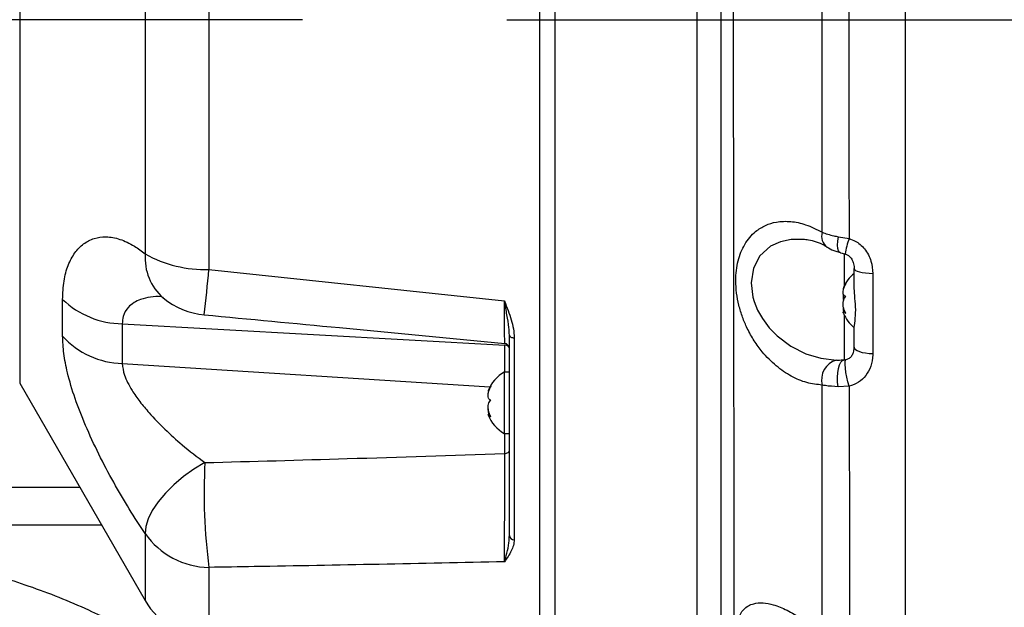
# Model space of a CAD drawing. Extents: x 0 to 16820, y 0 to 11880.
# Tile 22 of 77: x 7736 to 7929, y 6393 to 6508. Entities that reach past the tile are written whole.
import ezdxf

# ---------------------------------------------------------------- set-up
doc = ezdxf.new("R2010")
doc.units = 0
doc.header["$LTSCALE"] = 20
doc.linetypes.add('CENTERX2', pattern=[20.32, 12.7, -2.54, 2.54, -2.54])
doc.layers.get('0').update_dxf_attribs({"linetype": 'CONTINUOUS'})
doc.styles.add('SLDTEXTSTYLE0', font='TXT', dxfattribs={"width": 0.605})
doc.dimstyles.new('SLDDIMSTYLE1', dxfattribs={"dimtxt": 100, "dimasz": 100, "dimexe": 0, "dimexo": 0.0625, "dimgap": 25, "dimtad": 1, "dimdec": 4, "dimlfac": 20, "dimzin": 12, "dimtxsty": 'SLDTEXTSTYLE0', "dimsah": 1, "dimcen": 0.09, "dimazin": 3, "dimtfac": 1, "dimtofl": 0, "dimtmove": 0, "dimatfit": 3, "dimtolj": 1, "dimtzin": 12})

# ---------------------------------------------------------------- blocks, each defined once
blk = doc.blocks.new('_D_3')
at = {"color": 7, "linetype": 'CONTINUOUS'}
for p, q in [((7831.16, 6507.87), (11819.08, 6507.87)), ((4317.75, 5895.41), (3824.45, 5808.43))]:
    blk.add_line(p, q, dxfattribs=at)
blk.add_arc((7791.16, 6507.87), 3997.91, 190, 0, dxfattribs=at)
for points in [[(11789.08, 6507.87), (11772.83, 6408.07), (11802.82, 6407.69)], [(3853.99, 5813.64), (3857.85, 5712.6), (3887.32, 5718.17)]]:
    blk.add_solid(points, dxfattribs=at)
at = {"color": 7, "linetype": 'CONTINUOUS', "insert": (7986.83, 2641.21), "char_height": 100, "attachment_point": 1, "rotation": 5, "style": 'SLDTEXTSTYLE0'}
blk.add_mtext('170°', dxfattribs=at)

msp = doc.modelspace()

# ---------------------------------------------------------------- linework, layer by layer
at = {"color": 7, "linetype": 'CONTINUOUS'}
for p, q in [((7837.6647246, 6381.8716353), (7837.6647246, 6633.8716394)), ((7840.6647232, 6381.8716353), (7840.6647232, 6633.8716394)), ((7909.1647242, 6522.5217056), (7909.1647242, 6507.8716374)), ((7909.1647242, 6507.8716374), (7909.1647242, 6294.8716379)), ((7899.1647263, 6455.6608519), (7899.1647263, 6459.1184801)), ((7897.399952, 6450.6848029), (7897.0686023, 6450.6848029)), ((7899.1647263, 6443.7217883), (7899.1647263, 6447.1206053)), ((7831.6647236, 6406.8677447), (7831.6647236, 6446.081294)), ((7831.6647236, 6438.8518206), (7830.6647253, 6438.8518206)), ((7830.6647253, 6438.8518206), (7830.6647253, 6426.8518186)), ((7735.7986991, 6436.6934321), (7760.3749198, 6394.126164)), ((7827.8452915, 6430.583658), (7827.5225473, 6430.583658)), ((7830.6647253, 6426.8518186), (7831.6647236, 6426.8518186)), ((7751.8616182, 6408.8716379), (7616.1947523, 6408.8716379))]:
    msp.add_line(p, q, dxfattribs=at)
at = {"color": 8, "linetype": 'CONTINUOUS'}
for p, q in [((7772.8418068, 6629.1079691), (7772.8418068, 6458.9713237)), ((7868.4264024, 6380.4199642), (7868.4264024, 6629.3238125)), ((7760.3749198, 6621.6171107), (7760.3749198, 6461.992739)), ((7735.7986991, 6579.0498427), (7735.7986991, 6437.2239805)), ((7909.1647242, 6507.8716374), (7979.9390857, 6507.8716374)), ((7896.0856845, 6465.3661123), (7898.1748645, 6465.0261759)), ((7897.2693955, 6455.8151982), (7897.2693955, 6462.1168135)), ((7772.8418068, 6458.9713237), (7830.6996238, 6452.8112582)), ((7902.8160994, 6458.1775202), (7902.8160994, 6442.4836582)), ((7744.1983906, 6445.920205), (7744.1983906, 6453.082776)), ((7755.8814337, 6448.3259379), (7830.7518785, 6444.1395721)), ((7755.8814337, 6448.3259379), (7755.8814337, 6440.5415005)), ((7897.2693955, 6441.2723056), (7897.2693955, 6449.9280772)), ((7832.6298234, 6445.576465), (7832.6298234, 6406.0425482)), ((7830.7518785, 6438.8518206), (7830.7518785, 6444.1395721)), ((7755.8814337, 6440.5415005), (7827.8679785, 6435.9901792)), ((7735.7986991, 6437.2239805), (7735.7986991, 6436.6934321)), ((7898.2092192, 6436.0746837), (7896.050704, 6435.9949401)), ((7830.7518785, 6422.9272849), (7830.7518785, 6426.8518186)), ((7616.7525773, 6416.3135833), (7747.5650062, 6416.3135833)), ((7760.3749198, 6407.2430677), (7760.3749198, 6394.126164)), ((7772.8418068, 6400.6160295), (7772.8418068, 6386.6353056))]:
    msp.add_line(p, q, dxfattribs=at)
at = {"color": 7, "linetype": 'CENTERX2'}
msp.add_line((7791.1647235, 6507.8716374), (6833.3630896, 6507.8716374), dxfattribs=at)
at = {"color": 8, "linetype": 'CONTINUOUS', "flags": 128}
for points in [[(7889.2431905, 6464.8565448), (7886.8363475, 6464.825081), (7884.7756659, 6464.3798305), (7882.8203281, 6463.49022), (7880.7057788, 6461.6115226), (7879.4475322, 6459.241627), (7878.9927264, 6456.3127815), (7879.3524628, 6453.5275346), (7879.587007, 6452.7146539), (7880.2784209, 6450.9901761), (7881.1971148, 6449.3463843), (7882.5383459, 6447.543504), (7884.0838944, 6445.9515943), (7886.7679437, 6443.9296967), (7889.7050445, 6442.4507267), (7892.6694145, 6441.5608144), (7895.703723, 6441.2230945), (7895.703723, 6441.2230945)], [(7896.4661558, 6462.258233), (7896.3295941, 6462.3241148), (7896.1217527, 6462.6071325), (7895.9883799, 6463.0833662), (7895.9367995, 6463.7266828), (7895.9698354, 6464.5017779), (7896.0856845, 6465.3661123)], [(7899.1647263, 6459.1184801), (7899.2333015, 6458.9443228), (7899.4366949, 6458.7761371), (7899.7679179, 6458.6196935), (7900.2156158, 6458.4803491), (7900.7644405, 6458.3628869), (7901.3955717, 6458.2713342), (7902.0873656, 6458.2088313), (7902.8160994, 6458.1775202)], [(7831.6647236, 6446.081294), (7831.6830968, 6445.9849096), (7831.7375382, 6445.8920679), (7831.8260548, 6445.8061776), (7831.9453833, 6445.7303977), (7832.0911464, 6445.6675111), (7832.2579873, 6445.6198311), (7832.439774, 6445.5891049), (7832.6298234, 6445.576465)], [(7899.1647263, 6443.7217883), (7899.2333015, 6443.4926233), (7899.4366949, 6443.2713262), (7899.7679179, 6443.0654741), (7900.2156158, 6442.8821227), (7900.7644405, 6442.7275679), (7901.3955717, 6442.6070994), (7902.0873656, 6442.5248599), (7902.8160994, 6442.4836582)], [(7896.050704, 6435.9949401), (7895.9339236, 6436.9096405), (7895.9017669, 6437.844517), (7895.9560146, 6438.7483394), (7896.0936789, 6439.5715988), (7896.30722, 6440.2691967), (7896.5849479, 6440.8029116), (7896.9116335, 6441.1434999), (7897.2693955, 6441.2723056)], [(7898.2092192, 6436.0746837), (7897.9581122, 6436.9735962), (7897.7409129, 6437.8986901), (7897.5698997, 6438.7976697), (7897.4547287, 6439.6197146), (7897.4019264, 6440.3183556), (7897.4144657, 6440.854097), (7897.4916463, 6441.1966449), (7897.6290946, 6441.3266427)], [(7830.7518785, 6422.9272849), (7830.9340638, 6422.9456878), (7831.1070104, 6422.9824266), (7831.2647951, 6423.0362422), (7831.4020013, 6423.1052792), (7831.5139239, 6423.1871835), (7831.5967296, 6423.2791385), (7831.6475798, 6423.3780003), (7831.6647236, 6423.4803638)], [(7772.0579648, 6421.1348093), (7769.9218051, 6419.8477066), (7767.8818752, 6418.3937779), (7765.9951814, 6416.8136663), (7764.3144478, 6415.1515162), (7762.8866446, 6413.4537822), (7761.7516697, 6411.7679096), (7760.941244, 6410.1410082), (7760.4780116, 6408.6185491), (7760.3749198, 6407.2430677)]]:
    msp.add_lwpolyline(points, dxfattribs=at)
at = {"color": 7, "linetype": 'CONTINUOUS'}
for centre, radius, start, end in [((7791.1647235, 6507.8716374), 3487, 190, 170), ((7791.1647235, 6507.8716374), 1348, 190, 170), ((7903.5637053, 6452.7522483), 7, 128.934088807, 158.314093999), ((7773.3653001, 6465.0178429), 15, 230.864348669, 264.580739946), ((7903.5637053, 6452.9910265), 7, 201.761895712, 231.065911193), ((7830.6647265, 6443.4882065), 0.9999984, 0.09170361, 84.975782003), ((7834.0637053, 6432.7324287), 7, 119.049747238, 159.207406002), ((7834.0637053, 6432.9712068), 7, 200.839555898, 240.950252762), ((7773.3653001, 6401.6261659), 15, 210, 268)]:
    msp.add_arc(centre, radius, start, end, dxfattribs=at)
at = {"color": 8, "linetype": 'CONTINUOUS'}
for centre, radius, start, end in [((7895.4602089, 6465.4655984), 2.6686154, 163.152856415, 233.141540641), ((7922.1809039, 6457.1973285), 25.2503619, 161.937821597, 169.029826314), ((7770.7501554, 6461.2125373), 10.4045293, 175.699539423, 228.80819352), ((7772.0226693, 6482.8224028), 23.8651411, 240.786495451, 271.966983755), ((7332.4985311, 6498.7482982), 442.1361874, 353.680986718, 354.838381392), ((7756.0625197, 6465.496196), 17.171213, 226.296122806, 269.395752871), ((7756.2791491, 6456.7830519), 16.2464202, 221.961429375, 268.597248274), ((7830.8436342, 6443.2983887), 0.8461729, 13.985605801, 96.225175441), ((7896.8131721, 6437.3508511), 4.028045, 105.987709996, 194.804094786), ((7885.2734274, 6415.1854143), 113.3716732, 176.991912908, 187.383494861), ((7773.0168119, 6415.9852215), 15.3701883, 214.664733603, 269.347615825), ((7832.5785831, 6406.9595799), 0.9184622, 185.738481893, 273.198150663)]:
    msp.add_arc(centre, radius, start, end, dxfattribs=at)
for points, knots in [([(7874.8883207, 6992.393235), (7874.8888293, 6992.3903569), (7874.8921279, 6992.3716872), (7874.907034, 6991.8598752), (7874.9376182, 6990.6581664), (7874.9748259, 6988.6551896), (7875.0090757, 6986.0397313), (7875.0449108, 6982.7036204), (7875.0814423, 6978.6650445), (7875.119009, 6973.9324234), (7875.1575159, 6968.5543834), (7875.1963465, 6962.5766752), (7875.2351105, 6956.0334176), (7875.2732532, 6948.9456588), (7875.3101214, 6941.3705118), (7875.3451975, 6933.378718), (7875.3774494, 6925.068876), (7875.4075688, 6916.4322536), (7875.4347145, 6907.5457529), (7875.4564338, 6898.4955714), (7875.4717105, 6889.3665387), (7875.4803033, 6867.5413118), (7875.4679739, 6799.6132696), (7875.4754248, 6704.6511142), (7875.476838, 6619.334255), (7875.4738301, 6577.1754034), (7875.4708505, 6559.1164512), (7875.4708749, 6541.0461524), (7875.4764304, 6522.9542929), (7875.4922004, 6505.6473923), (7875.5131765, 6489.1447518), (7875.5318697, 6473.5678295), (7875.5508002, 6458.2303922), (7875.5693735, 6443.2606383), (7875.5873907, 6428.7618724), (7875.6045891, 6414.8079815), (7875.6208987, 6401.5072915), (7875.6361445, 6388.9683689), (7875.6502923, 6377.2929931), (7875.6633914, 6366.5278661), (7875.6752307, 6356.7568057), (7875.685714, 6348.0666663), (7875.694665, 6340.542517), (7875.7021789, 6334.1960109), (7875.7082108, 6329.0724635), (7875.7124335, 6325.5056759), (7875.7151713, 6323.2554929), (7875.7168291, 6321.8440258), (7875.716934, 6321.7290946), (7875.7169892, 6321.668694)], [0, 0, 0, 0, 0.00247169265, 0.01603312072, 0.02958798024, 0.04042775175, 0.05130651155, 0.06218502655, 0.07302469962, 0.0838446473, 0.09470279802, 0.10556108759, 0.11638088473, 0.12724629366, 0.13815093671, 0.14905549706, 0.15992091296, 0.17070113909, 0.18151522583, 0.19237564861, 0.20325285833, 0.21408620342, 0.26992211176, 0.44443552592, 0.55141168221, 0.57282048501, 0.59424358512, 0.61565788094, 0.63704955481, 0.65843198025, 0.67695324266, 0.69554077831, 0.71412818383, 0.73264935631, 0.75116919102, 0.76975520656, 0.78834144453, 0.80686126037, 0.82539735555, 0.84399963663, 0.86260210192, 0.88113818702, 0.89967684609, 0.91828181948, 0.93688695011, 0.95542566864, 0.96976890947, 0.98411243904, 1, 1, 1, 1]), ([(7892.9061269, 6466.2390149), (7892.90365, 6470.7912928), (7892.8986852, 6479.9163811), (7892.8939204, 6493.8547302), (7892.8878614, 6507.957096), (7892.88303, 6517.400045), (7892.8806086, 6522.1325609)], [0, 0, 0, 0, 0.2471397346, 0.4953941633, 0.7471070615, 1, 1, 1, 1]), ([(7898.1044118, 6522.3175914), (7898.1104748, 6517.5781572), (7898.1226289, 6508.0773563), (7898.1399546, 6493.7316735), (7898.1561226, 6479.3291999), (7898.1686072, 6469.8014597), (7898.1748645, 6465.0261759)], [0, 0, 0, 0, 0.2470676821, 0.4952787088, 0.7470347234, 1, 1, 1, 1]), ([(7892.9188375, 6436.3216257), (7891.91017, 6436.4334837), (7889.8928374, 6436.6571993), (7886.8391376, 6437.9611239), (7883.8805886, 6439.9619025), (7881.4476805, 6442.394359), (7879.577501, 6444.951431), (7878.2813211, 6447.2426527), (7877.2825391, 6449.5970071), (7876.5636251, 6451.9324458), (7876.1142548, 6454.349436), (7875.9584161, 6456.6670263), (7876.0843145, 6458.7939347), (7876.4282479, 6460.6861723), (7876.9846152, 6462.3862879), (7877.7452042, 6463.9368091), (7878.7124074, 6465.293073), (7880.0573645, 6466.6144636), (7881.7990028, 6467.6767977), (7884.1099636, 6468.37632), (7886.7522459, 6468.450256), (7889.7792338, 6467.844749), (7891.8279194, 6466.7927001), (7892.9061269, 6466.2390149)], [0, 0, 0, 0, 0.0677563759, 0.1355125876, 0.203524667, 0.2714367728, 0.3145645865, 0.3576472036, 0.3931086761, 0.4285388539, 0.4642001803, 0.4998426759, 0.5311691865, 0.5625049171, 0.5935361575, 0.6245857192, 0.659364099, 0.6941658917, 0.7462647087, 0.7984245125, 0.863193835, 0.9279999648, 1, 1, 1, 1]), ([(7892.9061269, 6466.2390149), (7893.6277391, 6465.9824389), (7894.5862365, 6465.6416362), (7895.7885436, 6465.420712), (7896.0856845, 6465.3661123)], [0, 0, 0, 0, 0.7528577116, 1, 1, 1, 1]), ([(7744.1983906, 6453.082776), (7744.2548414, 6454.32417), (7744.3677535, 6456.807185), (7745.2239201, 6459.8686466), (7746.5340773, 6462.310737), (7748.2638696, 6464.0917242), (7750.3360495, 6465.1473942), (7752.7448773, 6465.4886122), (7755.4060886, 6464.9920415), (7758.0078843, 6463.7950208), (7759.6667586, 6462.5319392), (7760.3749198, 6461.992739)], [0, 0, 0, 0, 0.10885910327, 0.21773809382, 0.32632152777, 0.43494813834, 0.54728266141, 0.65965578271, 0.78362816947, 0.90763246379, 1, 1, 1, 1]), ([(7898.1748645, 6465.0261759), (7898.5840672, 6464.8726494), (7899.7318776, 6464.4420087), (7901.389281, 6462.9812166), (7902.6181706, 6460.701526), (7902.7528502, 6458.9840794), (7902.8160994, 6458.1775202)], [0, 0, 0, 0, 0.1462728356, 0.4102941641, 0.7230582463, 1, 1, 1, 1]), ([(7763.5896963, 6453.6150045), (7763.5538945, 6453.620414), (7762.7896139, 6453.7358942), (7761.3954625, 6453.544391), (7759.6000138, 6453.1879893), (7758.1387494, 6452.4999643), (7756.8840091, 6451.4920112), (7756.0203882, 6450.0962051), (7755.9199733, 6448.8169291), (7755.8814337, 6448.3259379)], [0, 0, 0, 0, 0.0092548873, 0.1975688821, 0.3888576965, 0.530666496, 0.6756189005, 0.8755012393, 1, 1, 1, 1]), ([(7830.6996238, 6452.8112582), (7830.7024366, 6452.8040397), (7831.186316, 6451.562233), (7831.8766634, 6449.7576226), (7832.5138036, 6447.3425125), (7832.5909725, 6446.1678516), (7832.6298234, 6445.576465)], [0, 0, 0, 0, 0.003016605, 0.5189544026, 0.757816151, 1, 1, 1, 1]), ([(7830.7597575, 6444.5245511), (7830.7593843, 6444.5281399), (7830.7584833, 6444.5368034), (7830.7539876, 6445.0408939), (7830.7468457, 6445.9543951), (7830.7373766, 6447.2537909), (7830.725792, 6448.9124435), (7830.7131447, 6450.7718785), (7830.7039048, 6452.1655509), (7830.6996238, 6452.8112582)], [0, 0, 0, 0, 0.108377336, 0.2616242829, 0.4106137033, 0.5639003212, 0.7134044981, 0.8672164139, 1, 1, 1, 1]), ([(7831.6647236, 6446.081294), (7831.6422733, 6446.5785415), (7831.5849355, 6447.8485061), (7831.207816, 6450.0620464), (7830.8738131, 6451.8647928), (7830.701042, 6452.8035524), (7830.6996238, 6452.8112582)], [0, 0, 0, 0, 0.2413163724, 0.6163193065, 0.9968505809, 1, 1, 1, 1]), ([(7760.3749198, 6407.2430677), (7759.3343438, 6408.8185662), (7757.2533848, 6411.9692709), (7754.1724103, 6417.2459904), (7751.2489062, 6422.7667806), (7748.6660375, 6428.3153237), (7746.5644802, 6433.7064781), (7745.1530803, 6438.4414851), (7744.3451025, 6442.5647114), (7744.247292, 6444.8017662), (7744.1983906, 6445.920205)], [0, 0, 0, 0, 0.1354898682, 0.2709545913, 0.406820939, 0.5426094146, 0.6698553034, 0.797017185, 0.8985166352, 1, 1, 1, 1]), ([(7902.8160994, 6442.4836582), (7902.8152021, 6442.3944338), (7902.80673, 6441.5520045), (7902.542612, 6440.0284643), (7901.5591024, 6438.1811246), (7900.1042593, 6436.7548876), (7898.8400497, 6436.3011134), (7898.2092192, 6436.0746837)], [0, 0, 0, 0, 0.0316673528, 0.2989934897, 0.5417914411, 0.7713575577, 1, 1, 1, 1]), ([(7755.8814337, 6440.5415005), (7755.9671706, 6439.8027548), (7756.1050986, 6438.6143081), (7756.9140353, 6436.793326), (7757.9022189, 6435.0441182), (7759.3117728, 6433.0504089), (7761.4575048, 6430.4726888), (7764.2393803, 6427.6079346), (7767.9205664, 6424.2679581), (7770.5670607, 6422.2638338), (7772.0579648, 6421.1348093)], [0, 0, 0, 0, 0.1098140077, 0.1766617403, 0.2454305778, 0.3465691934, 0.4504196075, 0.614367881, 0.7827539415, 1, 1, 1, 1]), ([(7895.703723, 6441.2230945), (7895.8059932, 6441.2227012), (7896.2672059, 6441.2209273), (7896.8307853, 6441.2498198), (7897.2693955, 6441.2723056)], [0, 0, 0, 0, 0.221742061, 1, 1, 1, 1]), ([(7892.9408689, 6387.1047667), (7892.9404487, 6387.9983781), (7892.9383655, 6392.4292161), (7892.9336812, 6400.6573332), (7892.9300548, 6412.0854766), (7892.9253357, 6423.9611232), (7892.9210066, 6432.1958362), (7892.9188375, 6436.3216257)], [0, 0, 0, 0, 0.05884513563, 0.29177477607, 0.52562880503, 0.76232860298, 1, 1, 1, 1]), ([(7896.050704, 6435.9949401), (7895.1581954, 6436.046504), (7893.9962971, 6436.1136316), (7893.1216315, 6436.2824782), (7892.9188375, 6436.3216257)], [0, 0, 0, 0, 0.76814692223, 1, 1, 1, 1]), ([(7898.2092192, 6436.0746837), (7898.2145192, 6431.9184671), (7898.2251407, 6423.5891399), (7898.2392082, 6411.4549375), (7898.2516838, 6399.6195915), (7898.2630052, 6390.8442088), (7898.2687364, 6386.0387277), (7898.2700531, 6384.9346137)], [0, 0, 0, 0, 0.2300867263, 0.4611086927, 0.6950262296, 0.9299288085, 1, 1, 1, 1]), ([(7772.0579648, 6421.1348093), (7781.3510358, 6421.3868704), (7800.9153343, 6421.9175237), (7820.4803005, 6422.5796628), (7830.7518785, 6422.9272849)], [0, 0, 0, 0, 0.475001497, 1, 1, 1, 1]), ([(7830.6996238, 6401.7060271), (7830.7035104, 6402.0678875), (7830.7123212, 6402.888222), (7830.7247763, 6404.524174), (7830.7365643, 6406.5438803), (7830.746262, 6408.8060822), (7830.7536801, 6411.2266562), (7830.7585084, 6413.7427549), (7830.7607397, 6416.2774932), (7830.7601552, 6418.7571627), (7830.7572597, 6421.0065432), (7830.7535644, 6422.3255261), (7830.7518785, 6422.9272849)], [0, 0, 0, 0, 0.08229766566, 0.1865681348, 0.29083320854, 0.3950634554, 0.49928945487, 0.60298856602, 0.70668639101, 0.81000071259, 0.91331674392, 1, 1, 1, 1]), ([(7830.6996238, 6401.7060271), (7830.701042, 6401.710352), (7830.8706877, 6402.2277153), (7831.2056792, 6403.385838), (7831.5843091, 6405.1530048), (7831.6422388, 6406.3882849), (7831.6647236, 6406.8677447)], [0, 0, 0, 0, 0.0031618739, 0.3782365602, 0.7586696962, 1, 1, 1, 1]), ([(7832.6298234, 6406.0425482), (7832.5920958, 6405.6675241), (7832.5159152, 6404.9102648), (7831.8805993, 6403.4386038), (7831.1846329, 6402.3941715), (7830.7024365, 6401.7100178), (7830.6996238, 6401.7060271)], [0, 0, 0, 0, 0.2382247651, 0.4810302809, 0.9969728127, 1, 1, 1, 1]), ([(7701.7907773, 6404.1282183), (7701.7907972, 6404.1282158), (7706.1786152, 6403.5797382), (7713.6127577, 6403.2051315), (7725.8162563, 6400.638189), (7737.6394146, 6397.161262), (7748.6318915, 6392.743969), (7758.6160727, 6387.7341774), (7767.6520484, 6382.2954455), (7776.4176051, 6376.1473734), (7781.9174201, 6371.4432759), (7784.6746503, 6369.0849638)], [0, 0, 0, 0, 0.0000006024, 0.1330411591, 0.267014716, 0.4039211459, 0.5418375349, 0.654905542, 0.768543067, 0.8839633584, 1, 1, 1, 1]), ([(7830.6996238, 6401.7060271), (7814.3640016, 6401.372091), (7795.0786345, 6400.9778556), (7775.7917793, 6400.6640299), (7772.8418068, 6400.6160295)], [0, 0, 0, 0, 0.84704751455, 1, 1, 1, 1]), ([(7774.3805491, 6361.9591987), (7771.8704792, 6364.1060557), (7766.8377032, 6368.4105772), (7758.7362537, 6374.1220269), (7750.2417135, 6379.2635976), (7740.9297788, 6383.9486864), (7730.8258164, 6388.0279838), (7719.8820146, 6391.3135238), (7708.5931284, 6393.6722465), (7700.8994299, 6394.3341142), (7697.0386182, 6394.6662492)], [0, 0, 0, 0, 0.11310721, 0.2267838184, 0.3422151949, 0.4582411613, 0.5913141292, 0.7252950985, 0.8621490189, 1, 1, 1, 1]), ([(7705.891562, 6393.7657273), (7707.9661035, 6393.4563202), (7711.794938, 6392.8852693), (7717.5165313, 6391.6660513), (7723.6125575, 6390.0793842), (7728.9947594, 6388.3112705), (7733.3540676, 6386.6340813), (7735.2947761, 6385.7810423), (7736.2690841, 6385.352785)], [0, 0, 0, 0, 0.1834190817, 0.3385236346, 0.5241802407, 0.7596374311, 0.8793290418, 1, 1, 1, 1]), ([(7892.9501076, 6363.258878), (7892.1389605, 6363.729369), (7890.516617, 6364.6703795), (7887.8705929, 6366.7582139), (7885.0917785, 6369.4326221), (7882.5651805, 6372.4497299), (7880.5153815, 6375.4179381), (7879.0222557, 6377.9980065), (7877.8468855, 6380.4859633), (7876.9704671, 6382.8185888), (7876.3690705, 6385.1141766), (7876.0878297, 6387.1812047), (7876.1174025, 6388.9387315), (7876.4666736, 6390.8218191), (7877.2749656, 6392.2381092), (7878.4337063, 6393.1278461), (7879.6778978, 6393.6209118), (7881.3073136, 6393.7454131), (7883.4946249, 6393.3474019), (7886.0203455, 6392.32688), (7888.5748753, 6390.7749416), (7890.8981421, 6389.0119224), (7892.2599824, 6387.7404643), (7892.9408689, 6387.1047667)], [0, 0, 0, 0, 0.0554134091, 0.1108301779, 0.1781091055, 0.2453192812, 0.2918036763, 0.3382380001, 0.3753564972, 0.4124385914, 0.4498752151, 0.4872793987, 0.5191874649, 0.551103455, 0.6120335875, 0.6457648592, 0.6795206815, 0.7299894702, 0.7805162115, 0.8438434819, 0.9072131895, 0.953608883, 1, 1, 1, 1])]:
    msp.add_open_spline(points, degree=3, knots=knots, dxfattribs=at)
at = {"color": 7, "linetype": 'CONTINUOUS'}
for points, knots in [([(7873.1647258, 6329.0658391), (7873.1647258, 6329.1229671), (7873.1647258, 6329.2315613), (7873.1647258, 6330.5835477), (7873.1647258, 6332.7295802), (7873.1647258, 6336.0964718), (7873.1647258, 6340.9396469), (7873.1647258, 6347.0409024), (7873.1647258, 6354.293964), (7873.1647258, 6362.5830744), (7873.1647258, 6371.8687256), (7873.1647258, 6382.2378919), (7873.1647258, 6393.4960061), (7873.1647258, 6405.4812915), (7873.1647258, 6418.149533), (7873.1647258, 6431.6143843), (7873.1647258, 6445.6035613), (7873.1647258, 6459.9376211), (7873.1647258, 6474.5746481), (7873.1647258, 6489.627986), (7873.1647258, 6504.7816161), (7873.1647258, 6519.8184051), (7873.1647258, 6539.578472), (7873.1647258, 6574.2154807), (7873.1647258, 6643.466786), (7873.1647258, 6732.8817028), (7873.1647258, 6812.8378463), (7873.1647258, 6858.3858535), (7873.1647258, 6876.9431885), (7873.1647258, 6888.2268877), (7873.1647258, 6897.2347438), (7873.1647258, 6905.9805819), (7873.1647258, 6914.3248089), (7873.1647258, 6922.4008116), (7873.1647258, 6930.1584303), (7873.1647258, 6937.6471368), (7873.1647258, 6944.8010485), (7873.1647258, 6951.4965704), (7873.1647258, 6957.6908122), (7873.1647258, 6963.3450516), (7873.1647258, 6968.4676318), (7873.1647258, 6972.9647826), (7873.1647258, 6976.8119643), (7873.1647258, 6979.9900771), (7873.1647258, 6982.5022106), (7873.1647258, 6984.127328), (7873.1647258, 6985.2868865), (7873.1647258, 6985.6583379), (7873.1647258, 6985.6146525), (7873.1647258, 6985.5965472)], [0, 0, 0, 0, 0.0156631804, 0.0297740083, 0.0439448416, 0.0619322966, 0.0800444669, 0.0985505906, 0.1171930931, 0.1351822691, 0.1532965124, 0.1718048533, 0.1904493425, 0.2084311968, 0.2265376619, 0.2450375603, 0.2636731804, 0.2816645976, 0.2997808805, 0.3182916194, 0.3369388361, 0.3549223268, 0.3729574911, 0.4090280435, 0.4811691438, 0.6254513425, 0.734999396, 0.7726710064, 0.7915067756, 0.8026549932, 0.8138075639, 0.8243497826, 0.8349688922, 0.8452360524, 0.8556001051, 0.8660374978, 0.8765493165, 0.8871379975, 0.8975021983, 0.9079402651, 0.9184529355, 0.929042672, 0.9393996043, 0.9498301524, 0.9603349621, 0.9709167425, 0.9783899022, 0.9910437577, 1, 1, 1, 1]), ([(7889.2406796, 6464.877384), (7889.5647089, 6464.8601424), (7890.3532765, 6464.8181827), (7891.7218989, 6464.416936), (7892.9519853, 6463.9217921), (7893.6688495, 6463.4610393), (7893.8542803, 6463.3418566)], [0, 0, 0, 0, 0.233605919, 0.5685103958, 0.8883868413, 1, 1, 1, 1]), ([(7893.8639437, 6463.3384405), (7893.9598049, 6463.279743), (7894.4774489, 6462.9627805), (7895.3394018, 6462.5732927), (7896.1719312, 6462.362326), (7896.4774062, 6462.2849173)], [0, 0, 0, 0, 0.1257848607, 0.67922947, 1, 1, 1, 1]), ([(7896.4658578, 6462.2579201), (7896.5083614, 6462.2468398), (7896.8241912, 6462.1645058), (7897.2232254, 6462.0546435), (7897.5588853, 6461.9523006), (7897.5988005, 6461.9401305)], [0, 0, 0, 0, 0.1205024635, 0.8954140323, 1, 1, 1, 1]), ([(7897.3943492, 6461.9894719), (7897.4306666, 6461.9823398), (7897.670783, 6461.9351852), (7898.1082792, 6461.6538941), (7898.6471421, 6461.1096708), (7899.0363071, 6460.2874274), (7899.1788627, 6459.5844453), (7899.1564686, 6459.1743445), (7899.1530065, 6459.1109439)], [0, 0, 0, 0, 0.0293051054, 0.19375373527, 0.39142138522, 0.64576846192, 0.94523665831, 1, 1, 1, 1]), ([(7897.5720455, 6456.2244027), (7897.4234555, 6455.9948381), (7897.1660018, 6455.597084), (7897.0037948, 6455.216147), (7896.9787436, 6455.0533969), (7897.0498635, 6455.0733887), (7897.0686023, 6455.0786561)], [0, 0, 0, 0, 0.36632565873, 0.63471254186, 0.90375346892, 1, 1, 1, 1]), ([(7897.5720455, 6453.6781258), (7897.4241511, 6453.7160551), (7897.1679179, 6453.7817693), (7896.9984103, 6454.1835299), (7896.9924367, 6454.6912574), (7897.1354618, 6455.3000693), (7897.349022, 6455.8236234), (7897.5173601, 6456.1261315), (7897.5720455, 6456.2244027)], [0, 0, 0, 0, 0.2355819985, 0.4081556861, 0.5811628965, 0.7450738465, 0.917186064, 1, 1, 1, 1]), ([(7897.0680063, 6454.1060573), (7897.0515607, 6454.0377774), (7896.980069, 6453.7409532), (7896.9858598, 6453.2888787), (7897.0709056, 6452.9855537), (7897.1028452, 6452.8716377)], [0, 0, 0, 0, 0.1572264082, 0.6834900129, 1, 1, 1, 1]), ([(7899.1647263, 6447.1206053), (7899.1710663, 6447.2806251), (7899.195932, 6447.9082278), (7899.4372681, 6449.3632184), (7899.5188774, 6451.5665472), (7899.2690276, 6453.7609004), (7899.1976195, 6455.0616698), (7899.1647263, 6455.6608519)], [0, 0, 0, 0, 0.0834330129, 0.3272268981, 0.5722456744, 0.8029606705, 1, 1, 1, 1]), ([(7763.2100576, 6453.8655638), (7763.2141444, 6453.8634068), (7763.2238856, 6453.8582655), (7763.4842138, 6453.7067534), (7763.7885206, 6453.4607695), (7763.9148452, 6453.358656)], [0, 0, 0, 0, 0.2971260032, 0.7082212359, 1, 1, 1, 1]), ([(7897.5720455, 6450.3253608), (7897.4241493, 6450.591925), (7897.1679041, 6451.0537746), (7896.9984159, 6451.8462796), (7896.9924294, 6452.5233355), (7897.1354843, 6453.1052566), (7897.3489986, 6453.4723164), (7897.5173588, 6453.6276653), (7897.5720455, 6453.6781258)], [0, 0, 0, 0, 0.2355723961, 0.4081531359, 0.581160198, 0.745063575, 0.9171915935, 1, 1, 1, 1]), ([(7897.0680063, 6451.637218), (7897.0515604, 6451.6044333), (7896.9800885, 6451.461954), (7896.985865, 6451.1119184), (7897.0709045, 6450.7828354), (7897.1028452, 6450.6592325)], [0, 0, 0, 0, 0.1572680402, 0.6834715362, 1, 1, 1, 1]), ([(7897.0692878, 6450.399915), (7897.0519751, 6450.4369599), (7896.9782895, 6450.5946285), (7897.0009724, 6450.6387588), (7897.0183258, 6450.6725206)], [0, 0, 0, 0, 0.2349540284, 1, 1, 1, 1]), ([(7897.0686023, 6450.6646155), (7897.0922406, 6450.6657516), (7897.1557346, 6450.6688031), (7897.3504668, 6450.5184093), (7897.51771, 6450.3727001), (7897.5720455, 6450.3253608)], [0, 0, 0, 0, 0.2859214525, 0.7680037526, 1, 1, 1, 1]), ([(7771.9481376, 6450.0809296), (7780.7681281, 6449.2457741), (7800.3720538, 6447.3894993), (7819.9729773, 6445.510809), (7830.7552611, 6444.4773591)], [0, 0, 0, 0, 0.44990940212, 1, 1, 1, 1]), ([(7897.6290946, 6441.3266427), (7897.8426424, 6441.4052982), (7898.2945969, 6441.5717655), (7898.7722073, 6442.0808251), (7899.0951261, 6442.7729593), (7899.1618406, 6443.3439026), (7899.1644243, 6443.6822332), (7899.1647263, 6443.7217883)], [0, 0, 0, 0, 0.1827723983, 0.386821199, 0.6336970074, 0.9571746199, 1, 1, 1, 1]), ([(7897.2693955, 6441.2723056), (7897.3621293, 6441.2803698), (7897.474951, 6441.2901809), (7897.6057974, 6441.3211318), (7897.6290946, 6441.3266427)], [0, 0, 0, 0, 0.821949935, 1, 1, 1, 1]), ([(7828.0720425, 6436.0996953), (7827.9228601, 6435.8862521), (7827.6643829, 6435.5164352), (7827.5083081, 6435.2074854), (7827.4720706, 6435.0917393), (7827.5211213, 6435.1217319), (7827.5225473, 6435.1226038)], [0, 0, 0, 0, 0.4017538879, 0.6960886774, 0.9911652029, 1, 1, 1, 1]), ([(7828.0720425, 6433.3461768), (7827.9241535, 6433.4098591), (7827.6679489, 6433.5201832), (7827.4984026, 6433.9822867), (7827.4924467, 6434.5322816), (7827.6354522, 6435.1675341), (7827.8490226, 6435.6999979), (7828.0173585, 6436.0016904), (7828.0720425, 6436.0996953)], [0, 0, 0, 0, 0.2355993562, 0.4081548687, 0.5811519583, 0.7450758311, 0.9171877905, 1, 1, 1, 1]), ([(7828.0720425, 6430.0982973), (7827.9241486, 6430.3737522), (7827.6679047, 6430.8510109), (7827.498411, 6431.6396087), (7827.4924412, 6432.2962884), (7827.63547, 6432.8423926), (7827.849004, 6433.1724088), (7828.0173575, 6433.303572), (7828.0720425, 6433.3461768)], [0, 0, 0, 0, 0.2355661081, 0.4081467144, 0.5811419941, 0.7450632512, 0.9171907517, 1, 1, 1, 1]), ([(7827.5224318, 6431.6679707), (7827.5130635, 6431.5012479), (7827.4943221, 6431.1677174), (7827.5758178, 6430.7268369), (7827.6691018, 6430.5004331), (7827.6781601, 6430.4784483)], [0, 0, 0, 0, 0.4743581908, 0.9489579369, 1, 1, 1, 1]), ([(7827.5224243, 6430.484379), (7827.511053, 6430.5304811), (7827.488267, 6430.6228611), (7827.6373959, 6430.5241646), (7827.8487764, 6430.3245435), (7828.0172958, 6430.1537747), (7828.0720425, 6430.0982973)], [0, 0, 0, 0, 0.2805471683, 0.5621638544, 0.857760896, 1, 1, 1, 1])]:
    msp.add_open_spline(points, degree=3, knots=knots, dxfattribs=at)

# ---------------------------------------------------------------- dimensions: what is measured, and where the dimension line sits
dim = msp.add_angular_dim_2l(base=(8139.6056329, 2525.1738183), line1=((4357.1400888, 5902.3604418), (6463.6438724, 6273.7938939)), line2=((6833.3630896, 6507.8716374), (7791.1647235, 6507.8716374)), dimstyle='SLDDIMSTYLE1', dxfattribs=at)
dim.commit()
dim.dimension.update_dxf_attribs({"geometry": '_D_3', "text_midpoint": (8139.6056329, 2525.1738183), "dimtype": 162})

doc.saveas('drawing.dxf')
